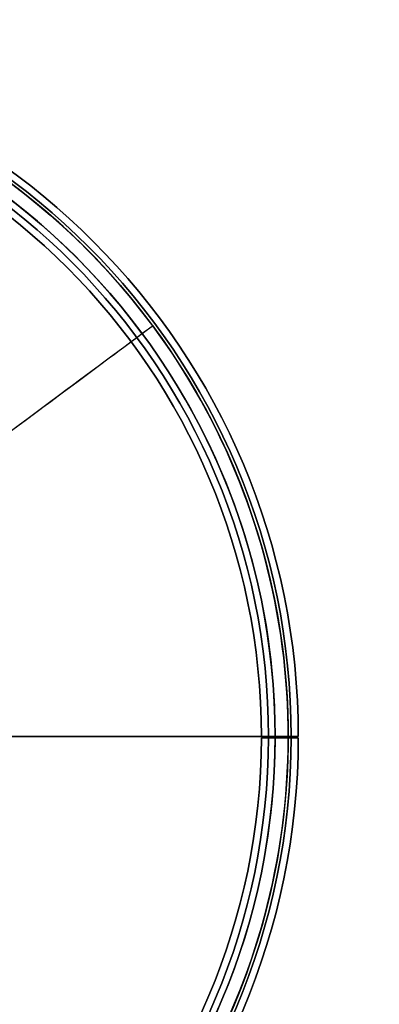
# Model space of a CAD drawing. Header units: millimetres. Extents: x -131 to 131, y -178 to 83.
# Tile 142 of 142: x 71 to 131, y -92 to 73. Entities that reach past the tile are written whole.
import ezdxf

# ---------------------------------------------------------------- set-up
doc = ezdxf.new("R2010")
doc.units = ezdxf.units.MM
for name, color, linetype, true_color in [('IGES level 21', 7, 'Continuous', 0xcad1ee), ('IGES level 34', 7, 'Continuous', 0xcad1ee), ('IGES level 4', 7, 'Continuous', 0xcad1ee)]:
    doc.layers.add(name, color=color, linetype=linetype, true_color=true_color)

# ---------------------------------------------------------------- blocks, each defined once
blk = doc.blocks.new('DOME S')
at = {"layer": 'IGES level 21', "extrusion": (0, -1, 0)}
for radius in [115.5, 115.5, 113.3, 113.3]:
    blk.add_circle((-0.8, 134.22, 7.46), radius, dxfattribs=at)
at = {"layer": 'IGES level 21', "extrusion": (0, 0, -1)}
for centre, radius, start, end in [((0.8, -7.46, -132.72), 113.3, 53.4562, 233.4562), ((0.8, -7.46, -134.72), 115.5, 0, 180), ((0.8, -7.46, -134.22), 115.5, 90, 270), ((0.8, -7.46, -134.22), 115.5, 90, 270), ((0.8, -7.46, -134.22), 113.3, 90, 270), ((0.8, -7.46, -134.22), 113.3, 90, 270), ((0.8, -7.46, -133.22), 115.5, 143.4562, 323.4562), ((0.8, -7.46, -133.22), 115.5, 143.4562, 323.4562), ((0.8, -7.46, -133.22), 113.3, 143.4562, 323.4562), ((0.8, -7.46, -133.22), 113.3, 143.4562, 323.4562), ((0.8, -7.46, -134.72), 115.5, 180, 360)]:
    blk.add_arc(centre, radius, start, end, dxfattribs=at)
at = {"layer": 'IGES level 21'}
for centre, radius, start, end in [((-0.8, -7.46, 133.22), 115.5, 36.5438, 216.5438), ((-0.8, -7.46, 133.22), 115.5, 36.5438, 216.5438), ((-0.8, -7.46, 132.72), 115.5, 306.5438, 126.5438), ((-0.8, -7.46, 133.22), 113.3, 36.5438, 216.5438), ((-0.8, -7.46, 133.22), 113.3, 36.5438, 216.5438), ((-0.8, -7.46, 134.72), 113.3, 0, 180), ((-0.8, -7.46, 134.72), 113.3, 180, 0)]:
    blk.add_arc(centre, radius, start, end, dxfattribs=at)
at = {"layer": 'IGES level 21', "extrusion": (0.595438, -0.803402, -1.05637e-17)}
blk.add_arc((-5.08, 133.22, 5.52), 115.5, 0, 180, dxfattribs=at)
blk.add_arc((-5.08, 133.22, 5.52), 115.5, 0, 180, dxfattribs=at)
at = {"layer": 'IGES level 21', "extrusion": (-0.595438, 0.803402, -1.05637e-17)}
blk.add_arc((5.08, 133.22, -5.52), 115.5, 180, 0, dxfattribs=at)
blk.add_arc((5.08, 133.22, -5.52), 115.5, 180, 0, dxfattribs=at)
at = {"layer": 'IGES level 21', "extrusion": (0.595438, -0.803402, -1.01288e-17)}
blk.add_arc((-5.08, 133.22, 5.52), 113.3, 0, 180, dxfattribs=at)
blk.add_arc((-5.08, 133.22, 5.52), 113.3, 0, 180, dxfattribs=at)
at = {"layer": 'IGES level 21', "extrusion": (-0.595438, 0.803402, -1.01288e-17)}
blk.add_arc((5.08, 133.22, -5.52), 113.3, 180, 0, dxfattribs=at)
blk.add_arc((5.08, 133.22, -5.52), 113.3, 180, 0, dxfattribs=at)
at = {"layer": 'IGES level 21'}
for points in [[(90.23, 60.01, 132.72), (91.99, 61.32, 132.72)], [(112.5, -7.46, 134.72), (114.7, -7.46, 134.72)]]:
    blk.add_open_spline(points, degree=1, dxfattribs=at)
at = {"layer": 'IGES level 34'}
for centre, radius, start, end in [((-0.8, -7.46, 138.72), 117.2, 0, 90), ((-0.8, -7.46, 128.72), 117.2, 0, 90), ((-0.8, -7.46, 134.72), 116, 0, 90), ((-0.8, -7.46, 128.72), 116, 0, 90), ((-0.8, -7.46, 128.72), 116, 0, 90), ((-0.8, -7.46, 134.72), 116, 0, 90), ((-0.8, -7.46, 132.72), 112.2, 0, 90), ((-0.8, -7.46, 128.72), 112.2, 0, 90), ((-0.8, -7.46, 138.72), 112.2, 0, 90), ((-0.8, -7.46, 134.72), 112.2, 0, 90), ((-0.8, -7.46, 128.72), 111, 0, 90), ((-0.8, -7.46, 128.72), 111, 0, 90), ((-0.8, -7.46, 134.72), 112.2, 270, 359.9), ((-0.8, -7.46, 128.72), 112.2, 270, 359.9), ((-0.8, -7.46, 132.72), 112.2, 270, 359.9), ((-0.8, -7.46, 128.72), 111, 270, 359.9), ((-0.8, -7.46, 128.72), 111, 270, 359.9), ((-0.8, -7.46, 138.72), 112.2, 270, 359.9), ((-0.8, -7.46, 128.72), 117.2, 270, 359.9), ((-0.8, -7.46, 138.72), 117.2, 270, 359.9), ((-0.8, -7.46, 128.72), 116, 270, 359.9), ((-0.8, -7.46, 128.72), 116, 270, 359.9), ((-0.8, -7.46, 134.72), 116, 270, 359.9), ((-0.8, -7.46, 134.72), 116, 270, 359.9)]:
    blk.add_arc(centre, radius, start, end, dxfattribs=at)
at = {"layer": 'IGES level 34', "extrusion": (0, 0, -1)}
for centre, radius, start, end in [((0.8, -7.46, -138.72), 117.2, 90, 180), ((0.8, -7.46, -133.72), 117.2, 90, 180), ((0.8, -7.46, -128.72), 117.2, 90, 180), ((0.8, -7.46, -138.72), 116, 90, 180), ((0.8, -7.46, -136.72), 116, 90, 180), ((0.8, -7.46, -132.72), 116, 90, 180), ((0.8, -7.46, -130.72), 116, 90, 180), ((0.8, -7.46, -138.72), 116, 90, 180), ((0.8, -7.46, -132.72), 116, 90, 180), ((0.8, -7.46, -132.72), 112.2, 90, 180), ((0.8, -7.46, -130.72), 112.2, 90, 180), ((0.8, -7.46, -128.72), 112.2, 90, 180), ((0.8, -7.46, -138.72), 112.2, 90, 180), ((0.8, -7.46, -136.72), 112.2, 90, 180), ((0.8, -7.46, -134.72), 112.2, 90, 180), ((0.8, -7.46, -138.72), 111, 90, 180), ((0.8, -7.46, -133.72), 111, 90, 180), ((0.8, -7.46, -138.72), 111, 90, 180), ((0.8, -7.46, -138.72), 112.2, 180.1, 270), ((0.8, -7.46, -136.72), 112.2, 180.1, 270), ((0.8, -7.46, -132.72), 112.2, 180.1, 270), ((0.8, -7.46, -130.72), 112.2, 180.1, 270), ((0.8, -7.46, -128.72), 112.2, 180.1, 270), ((0.8, -7.46, -138.72), 111, 180.1, 270), ((0.8, -7.46, -133.72), 111, 180.1, 270), ((0.8, -7.46, -138.72), 111, 180.1, 270), ((0.8, -7.46, -134.72), 112.2, 180.1, 270), ((0.8, -7.46, -138.72), 117.2, 180.1, 270), ((0.8, -7.46, -133.72), 117.2, 180.1, 270), ((0.8, -7.46, -138.72), 116, 180.1, 270), ((0.8, -7.46, -128.72), 117.2, 180.1, 270), ((0.8, -7.46, -132.72), 116, 180.1, 270), ((0.8, -7.46, -130.72), 116, 180.1, 270), ((0.8, -7.46, -132.72), 116, 180.1, 270), ((0.8, -7.46, -138.72), 116, 180.1, 270), ((0.8, -7.46, -136.72), 116, 180.1, 270)]:
    blk.add_arc(centre, radius, start, end, dxfattribs=at)
at = {"layer": 'IGES level 34'}
for points in [[(88.87, 66.13, 138.72), (88.87, 66.13, 134.72)], [(88.87, 66.13, 132.72), (88.87, 66.13, 128.72)], [(89.8, 66.89, 138.72), (89.8, 66.89, 128.72)], [(85, 62.96, 138.72), (85, 62.96, 128.72)], [(85.93, 63.72, 132.72), (85.93, 63.72, 128.72)], [(85.93, 63.72, 138.72), (85.93, 63.72, 134.72)], [(110.2, -7.46, 138.72), (110.2, -7.46, 128.72)], [(111.4, -7.46, 128.72), (110.2, -7.46, 128.72)], [(110.2, -7.46, 138.72), (111.4, -7.46, 138.72)], [(110.2, -7.46, 138.72), (111.4, -7.46, 138.72)], [(110.2, -7.46, 128.72), (110.2, -7.46, 138.72)], [(111.4, -7.46, 128.72), (110.2, -7.46, 128.72)], [(116.4, -7.46, 133.72), (110.2, -7.46, 133.72)], [(110.2, -7.65, 128.72), (111.4, -7.65, 128.72)], [(110.2, -7.65, 128.72), (110.2, -7.65, 138.72)], [(111.4, -7.65, 138.72), (110.2, -7.65, 138.72)], [(110.2, -7.65, 138.72), (111.4, -7.65, 138.72)], [(110.2, -7.65, 128.72), (110.2, -7.65, 138.72)], [(111.4, -7.65, 128.72), (110.2, -7.65, 128.72)], [(116.4, -7.66, 133.72), (110.2, -7.65, 133.72)], [(115.2, -7.46, 132.72), (111.4, -7.46, 132.72)], [(111.4, -7.46, 132.72), (111.4, -7.46, 128.72)], [(111.4, -7.46, 138.72), (111.4, -7.46, 134.72)], [(111.4, -7.46, 134.72), (115.2, -7.46, 134.72)], [(111.4, -7.46, 134.72), (115.2, -7.46, 134.72)], [(111.4, -7.46, 138.72), (111.4, -7.46, 134.72)], [(111.4, -7.46, 132.72), (111.4, -7.46, 128.72)], [(115.2, -7.46, 132.72), (111.4, -7.46, 132.72)], [(111.4, -7.65, 134.72), (111.4, -7.65, 138.72)], [(111.4, -7.65, 128.72), (111.4, -7.65, 132.72)], [(111.4, -7.65, 132.72), (115.2, -7.66, 132.72)], [(115.2, -7.66, 134.72), (111.4, -7.65, 134.72)], [(111.4, -7.65, 134.72), (115.2, -7.66, 134.72)], [(111.4, -7.65, 138.72), (111.4, -7.65, 134.72)], [(111.4, -7.65, 132.72), (111.4, -7.65, 128.72)], [(115.2, -7.66, 132.72), (111.4, -7.65, 132.72)], [(113.3, -7.46, 134.72), (113.3, -7.46, 132.72)], [(113.3, -7.66, 134.72), (113.3, -7.66, 132.72)], [(115.2, -7.46, 138.72), (115.2, -7.46, 134.72)], [(115.2, -7.46, 132.72), (115.2, -7.46, 128.72)], [(115.2, -7.46, 138.72), (116.4, -7.46, 138.72)], [(116.4, -7.46, 128.72), (115.2, -7.46, 128.72)], [(115.2, -7.46, 138.72), (116.4, -7.46, 138.72)], [(115.2, -7.46, 134.72), (115.2, -7.46, 138.72)], [(115.2, -7.46, 128.72), (115.2, -7.46, 132.72)], [(116.4, -7.46, 128.72), (115.2, -7.46, 128.72)], [(116.4, -7.66, 138.72), (115.2, -7.66, 138.72)], [(115.2, -7.66, 128.72), (116.4, -7.66, 128.72)], [(115.2, -7.66, 128.72), (115.2, -7.66, 132.72)], [(115.2, -7.66, 134.72), (115.2, -7.66, 138.72)], [(115.2, -7.66, 138.72), (116.4, -7.66, 138.72)], [(115.2, -7.66, 134.72), (115.2, -7.66, 138.72)], [(115.2, -7.66, 128.72), (115.2, -7.66, 132.72)], [(116.4, -7.66, 128.72), (115.2, -7.66, 128.72)], [(116.4, -7.46, 138.72), (116.4, -7.46, 128.72)], [(116.4, -7.46, 138.72), (116.4, -7.46, 128.72)], [(116.4, -7.66, 128.72), (116.4, -7.66, 138.72)], [(116.4, -7.66, 138.72), (116.4, -7.66, 128.72)]]:
    blk.add_open_spline(points, degree=1, dxfattribs=at)

msp = doc.modelspace()

# ---------------------------------------------------------------- block references
at = {"layer": 'IGES level 4'}
msp.add_blockref('DOME S', (0.9, -40.07, 1.21), dxfattribs=at)

doc.saveas('drawing.dxf')
